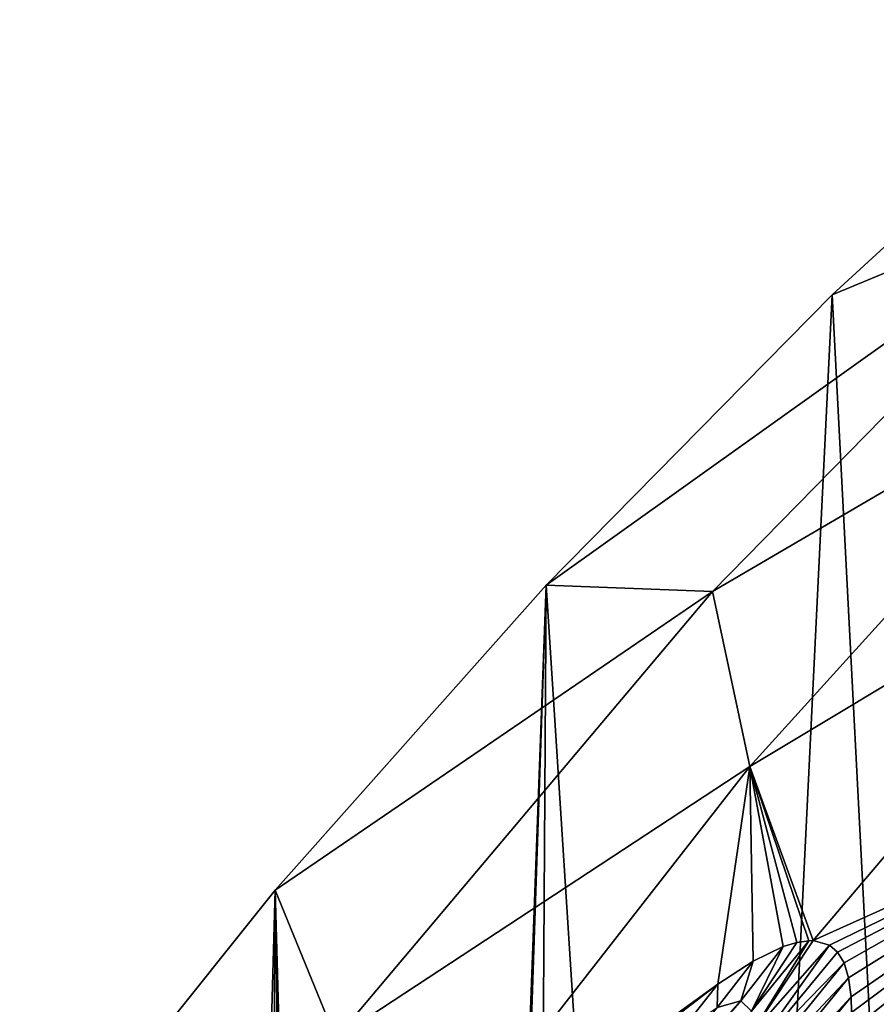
# Model space of a CAD drawing. Header units: metres. Extents: x -81 to 81, y -160 to 24.
# Tile 233 of 256: x -22.29 to -19.28, y 13.67 to 17.12. Entities that reach past the tile are written whole.
import ezdxf

# ---------------------------------------------------------------- set-up
doc = ezdxf.new("R2010")
doc.units = ezdxf.units.M
doc.layers.add('solid_501850_SW0001', color=7, linetype='CONTINUOUS')

msp = doc.modelspace()

# ---------------------------------------------------------------- linework, layer by layer
at = {"layer": 'solid_501850_SW0001'}
for points in [[(-19.059021, 8.817804), (-19.43922, 16.152197), (-18.387093, 17.116571)], [(-18.425848, 16.573063, 5.389534), (-18.387093, 17.116571), (-19.43922, 16.152197)], [(-18.425848, 16.573063, 5.389534), (-19.43922, 16.152197), (-20.441399, 15.134111)], [(-18.425848, 16.573063, 5.389534), (-20.441399, 15.134111), (-19.858137, 15.111714, 5.389931)], [(-18.425848, 16.573063, 5.389534), (-19.858137, 15.111714, 5.389931), (-18.397188, 15.966217, 10.826383)], [(-19.900675, 6.705462), (-20.441399, 15.134111), (-19.43922, 16.152197)], [(-19.059021, 8.817804), (-19.900675, 6.705462), (-19.43922, 16.152197)], [(-19.858137, 15.111714, 5.389931), (-19.727385, 14.498808, 10.827168), (-18.397188, 15.966217, 10.826383)], [(-18.397188, 15.966217, 10.826383), (-19.727385, 14.498808, 10.827168), (-18.21867, 15.403744, 16.25948)], [(-19.727385, 14.498808, 10.827168), (-19.505308, 13.888262, 16.253408), (-18.21867, 15.403744, 16.25948)], [(-18.21867, 15.403744, 16.25948), (-19.505308, 13.888262, 16.253408), (-18.305159, 14.428483, 21.68709)], [(-21, 0), (-21.3916, 14.064707), (-20.441399, 15.134111)], [(-19.858137, 15.111714, 5.389931), (-20.441399, 15.134111), (-21.3916, 14.064707)], [(-20.876871, 2.27075), (-21, 0), (-20.441399, 15.134111)], [(-20.509108, 4.514022), (-20.876871, 2.27075), (-20.441399, 15.134111)], [(-19.900675, 6.705462), (-20.509108, 4.514022), (-20.441399, 15.134111)], [(-19.858137, 15.111714, 5.389931), (-21.3916, 14.064707), (-21.179485, 13.545509, 5.390352)], [(-19.858137, 15.111714, 5.389931), (-21.179485, 13.545509, 5.390352), (-19.727385, 14.498808, 10.827168)], [(-21.179485, 13.545509, 5.390352), (-20.949402, 12.933994, 10.827994), (-19.727385, 14.498808, 10.827168)], [(-19.727385, 14.498808, 10.827168), (-20.949402, 12.933994, 10.827994), (-19.839457, 13.735836, 14.666777)], [(-19.727385, 14.498808, 10.827168), (-19.839457, 13.735836, 14.666777), (-19.716461, 13.815943, 15.116507)], [(-19.727385, 14.498808, 10.827168), (-19.520676, 13.888118, 16.141735), (-19.505308, 13.888262, 16.253408)], [(-19.727385, 14.498808, 10.827168), (-19.563438, 13.881986, 15.86336), (-19.520676, 13.888118, 16.141735)], [(-19.727385, 14.498808, 10.827168), (-19.610403, 13.867402, 15.602116), (-19.563438, 13.881986, 15.86336)], [(-19.727385, 14.498808, 10.827168), (-19.716461, 13.815943, 15.116507), (-19.610403, 13.867402, 15.602116)], [(-19.505308, 13.888262, 16.253408), (-19.448374, 13.872392, 16.759804), (-18.305159, 14.428483, 21.68709)], [(-18.305159, 14.428483, 21.68709), (-19.49197, 12.884151, 21.687206), (-17.878485, 13.960542, 27.106199)], [(-19.463652, 13.011999, 21.248417), (-19.49197, 12.884151, 21.687206), (-18.305159, 14.428483, 21.68709)], [(-19.439316, 13.128731, 20.828686), (-19.463652, 13.011999, 21.248417), (-18.305159, 14.428483, 21.68709)], [(-19.448374, 13.872392, 16.759804), (-19.419725, 13.847989, 17.10676), (-18.305159, 14.428483, 21.68709)], [(-19.418619, 13.235511, 20.426401), (-19.439316, 13.128731, 20.828686), (-18.305159, 14.428483, 21.68709)], [(-19.419725, 13.847989, 17.10676), (-19.39707, 13.810431, 17.482904), (-18.305159, 14.428483, 21.68709)], [(-19.401411, 13.334113, 20.035067), (-19.418619, 13.235511, 20.426401), (-18.305159, 14.428483, 21.68709)], [(-19.388205, 13.422741, 19.661825), (-19.401411, 13.334113, 20.035067), (-18.305159, 14.428483, 21.68709)], [(-19.39707, 13.810431, 17.482904), (-19.381121, 13.758389, 17.889299), (-18.305159, 14.428483, 21.68709)], [(-19.378584, 13.502774, 19.303745), (-19.388205, 13.422741, 19.661825), (-18.305159, 14.428483, 21.68709)], [(-19.381121, 13.758389, 17.889299), (-19.372301, 13.690838, 18.326944), (-18.305159, 14.428483, 21.68709)], [(-19.372908, 13.573606, 18.962763), (-19.378584, 13.502774, 19.303745), (-18.305159, 14.428483, 21.68709)], [(-19.370867, 13.636125, 18.637386), (-19.372908, 13.573606, 18.962763), (-18.305159, 14.428483, 21.68709)], [(-19.372301, 13.690838, 18.326944), (-19.370867, 13.636125, 18.637386), (-18.305159, 14.428483, 21.68709)], [(-21.969173, -6.610681), (-22.287792, 12.946184), (-21.3916, 14.064707)], [(-21.179485, 13.545509, 5.390352), (-21.3916, 14.064707), (-22.287792, 12.946184)], [(-21.51586, -6.695442), (-21.969173, -6.610681), (-21.3916, 14.064707)], [(-21.085749, -6.862039), (-21.51586, -6.695442), (-21.3916, 14.064707)], [(-21.085749, -6.862039), (-21.3916, 14.064707), (-21, 0)], [(-19.517538, 12.772477, 22.056986), (-18.971907, 12.486429, 27.107832), (-17.878485, 13.960542, 27.106199)], [(-19.493465, 12.87754, 21.709425), (-19.517538, 12.772477, 22.056986), (-17.878485, 13.960542, 27.106199)], [(-19.49197, 12.884151, 21.687206), (-19.493465, 12.87754, 21.709425), (-17.878485, 13.960542, 27.106199)], [(-19.723936, 13.55884, 16.616108), (-19.448374, 13.872392, 16.759804), (-19.505308, 13.888262, 16.253408)], [(-19.723936, 13.55884, 16.616108), (-19.505308, 13.888262, 16.253408), (-19.520676, 13.888118, 16.141735)], [(-19.721945, 13.641044, 16.131084), (-19.723936, 13.55884, 16.616108), (-19.520676, 13.888118, 16.141735)], [(-19.721945, 13.641044, 16.131084), (-19.520676, 13.888118, 16.141735), (-19.563438, 13.881986, 15.86336)], [(-19.721945, 13.641044, 16.131084), (-19.563438, 13.881986, 15.86336), (-19.610403, 13.867402, 15.602116)], [(-19.758844, 13.676722, 15.635262), (-19.610403, 13.867402, 15.602116), (-19.716461, 13.815943, 15.116507)], [(-19.758844, 13.676722, 15.635262), (-19.721945, 13.641044, 16.131084), (-19.610403, 13.867402, 15.602116)], [(-19.756287, 13.441824, 17.085463), (-19.419725, 13.847989, 17.10676), (-19.448374, 13.872392, 16.759804)], [(-19.723936, 13.55884, 16.616108), (-19.756287, 13.441824, 17.085463), (-19.448374, 13.872392, 16.759804)], [(-19.756287, 13.441824, 17.085463), (-19.39707, 13.810431, 17.482904), (-19.419725, 13.847989, 17.10676)], [(-19.841997, 13.653929, 15.140831), (-19.716461, 13.815943, 15.116507), (-19.839457, 13.735836, 14.666777)], [(-19.841997, 13.653929, 15.140831), (-19.758844, 13.676722, 15.635262), (-19.716461, 13.815943, 15.116507)], [(-19.811523, 13.299323, 17.538792), (-19.381121, 13.758389, 17.889299), (-19.39707, 13.810431, 17.482904)], [(-19.756287, 13.441824, 17.085463), (-19.811523, 13.299323, 17.538792), (-19.39707, 13.810431, 17.482904)], [(-19.883871, 13.138064, 17.977734), (-19.372301, 13.690838, 18.326944), (-19.381121, 13.758389, 17.889299)], [(-19.811523, 13.299323, 17.538792), (-19.883871, 13.138064, 17.977734), (-19.381121, 13.758389, 17.889299)], [(-20.949402, 12.933994, 10.827994), (-19.981232, 13.626605, 14.238902), (-19.839457, 13.735836, 14.666777)], [(-19.973808, 13.565224, 14.667241), (-19.839457, 13.735836, 14.666777), (-19.981232, 13.626605, 14.238902)], [(-19.973808, 13.565224, 14.667241), (-19.841997, 13.653929, 15.140831), (-19.839457, 13.735836, 14.666777)], [(-20.594049, 12.731036, 15.899778), (-19.758844, 13.676722, 15.635262), (-19.841997, 13.653929, 15.140831)], [(-20.594049, 12.731036, 15.899778), (-20.583719, 12.720223, 16.087517), (-19.758844, 13.676722, 15.635262)], [(-20.583719, 12.720223, 16.087517), (-19.721945, 13.641044, 16.131084), (-19.758844, 13.676722, 15.635262)], [(-19.969072, 12.962728, 18.404478), (-19.370867, 13.636125, 18.637386), (-19.372301, 13.690838, 18.326944)], [(-19.883871, 13.138064, 17.977734), (-19.969072, 12.962728, 18.404478), (-19.372301, 13.690838, 18.326944)]]:
    msp.add_3dface(points, dxfattribs=at)

doc.saveas('drawing.dxf')
